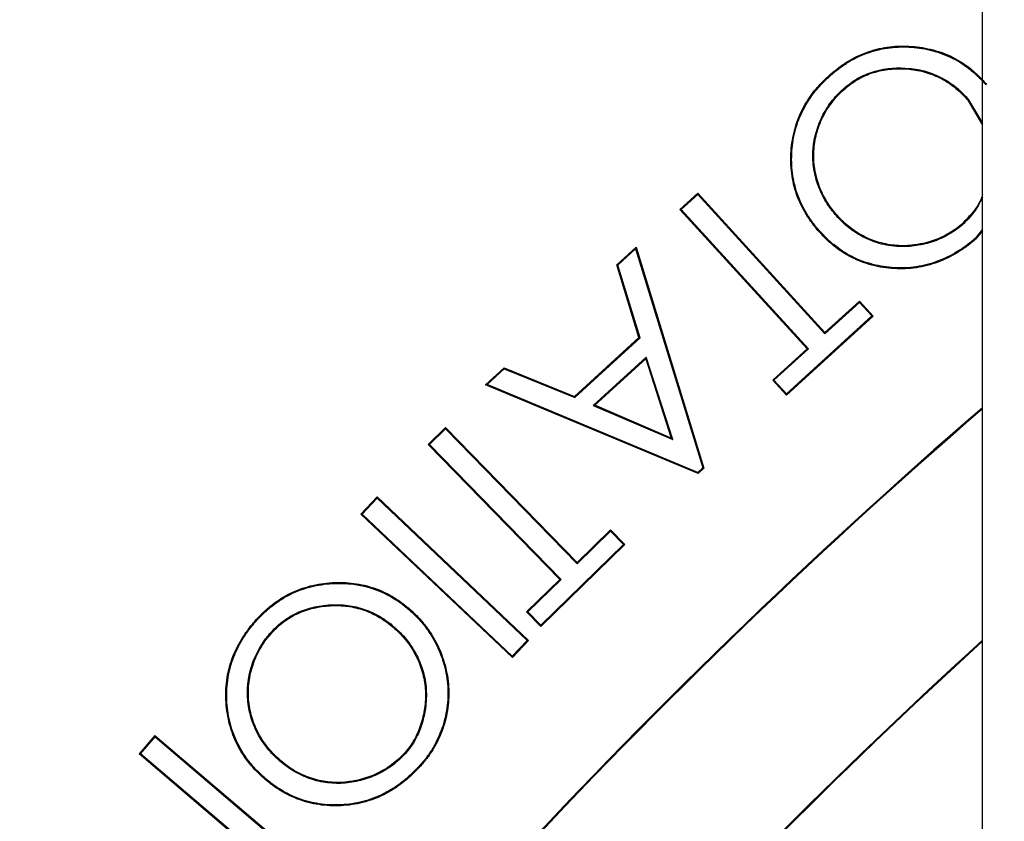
# Model space of a CAD drawing. Header units: inches. Extents: x -41.9 to 31, y -36.4 to 51.2.
# Tile 28 of 58: x -3.4 to -2.3, y 3.4 to 4.3. Entities that reach past the tile are written whole.
import ezdxf

# ---------------------------------------------------------------- set-up
doc = ezdxf.new("R2010")
doc.units = ezdxf.units.IN
doc.header["$MEASUREMENT"] = 0

msp = doc.modelspace()

# ---------------------------------------------------------------- linework, layer by layer
at = {"color": 7, "linetype": 'Continuous', "lineweight": 25}
for p, q in [((-2.3622, -35.6299), (-2.3622, 11.811)), ((-2.5316, 4.2813), (-2.5309, 4.2805)), ((-2.5168, 4.2652), (-2.5161, 4.2644)), ((-2.3777, 4.2512), (-2.3785, 4.2506)), ((-2.3785, 4.2506), (-2.3622, 4.2227)), ((-2.3777, 4.2512), (-2.3622, 4.2247)), ((-2.6826, 4.146), (-2.7026, 4.1277)), ((-2.6826, 4.146), (-2.6826, 4.1445)), ((-2.6826, 4.146), (-2.5395, 3.9892)), ((-2.7011, 4.1276), (-2.6826, 4.1445)), ((-2.6826, 4.1445), (-2.5395, 3.9878)), ((-2.7011, 4.1276), (-2.7026, 4.1277)), ((-2.5595, 3.9709), (-2.7026, 4.1277)), ((-2.5581, 3.9708), (-2.7011, 4.1276)), ((-2.527, 4.1227), (-2.5278, 4.122)), ((-2.5472, 4.1055), (-2.548, 4.1048)), ((-2.3849, 4.1102), (-2.3856, 4.111)), ((-2.3622, 4.1054), (-2.3705, 4.0949)), ((-2.3622, 4.1038), (-2.3698, 4.0942)), ((-2.3698, 4.0942), (-2.3705, 4.0949)), ((-2.7521, 4.0852), (-2.7738, 4.0653)), ((-2.7726, 4.065), (-2.7526, 4.0833)), ((-2.7521, 4.0852), (-2.7526, 4.0833)), ((-2.7526, 4.0833), (-2.6768, 3.837)), ((-2.7521, 4.0852), (-2.6756, 3.8367)), ((-2.7726, 4.065), (-2.7738, 4.0653)), ((-2.7488, 3.9835), (-2.7738, 4.0653)), ((-2.7476, 3.9832), (-2.7726, 4.065)), ((-2.5395, 3.9892), (-2.5007, 4.0247)), ((-2.5007, 4.0232), (-2.5007, 4.0247)), ((-2.4853, 4.0078), (-2.5007, 4.0247)), ((-2.5395, 3.9878), (-2.5007, 4.0232)), ((-2.5007, 4.0232), (-2.4867, 4.0079)), ((-2.4867, 4.0079), (-2.5828, 3.9201)), ((-2.4853, 4.0078), (-2.5828, 3.9187)), ((-2.4853, 4.0078), (-2.4867, 4.0079)), ((-2.8213, 3.9173), (-2.7488, 3.9835)), ((-2.821, 3.9161), (-2.7476, 3.9832)), ((-2.7488, 3.9835), (-2.7476, 3.9832)), ((-2.5395, 3.9892), (-2.5395, 3.9878)), ((-2.5982, 3.9356), (-2.5595, 3.9709)), ((-2.5968, 3.9355), (-2.5581, 3.9708)), ((-2.5595, 3.9709), (-2.5581, 3.9708)), ((-2.7408, 3.9615), (-2.8002, 3.9073)), ((-2.7983, 3.9076), (-2.7412, 3.9596)), ((-2.7412, 3.9596), (-2.7408, 3.9615)), ((-2.7412, 3.9596), (-2.7125, 3.8705)), ((-2.7108, 3.8687), (-2.7408, 3.9615)), ((-2.9007, 3.9495), (-2.9217, 3.9304)), ((-2.9198, 3.9307), (-2.9004, 3.9483)), ((-2.9007, 3.9495), (-2.9004, 3.9483)), ((-2.9007, 3.9495), (-2.8213, 3.9173)), ((-2.9004, 3.9483), (-2.821, 3.9161)), ((-2.5982, 3.9356), (-2.5968, 3.9355)), ((-2.5982, 3.9356), (-2.5828, 3.9187)), ((-2.5828, 3.9201), (-2.5968, 3.9355)), ((-2.9198, 3.9307), (-2.9217, 3.9304)), ((-2.6822, 3.8306), (-2.9217, 3.9304)), ((-2.6824, 3.8318), (-2.9198, 3.9307)), ((-2.8213, 3.9173), (-2.821, 3.9161)), ((-2.5828, 3.9201), (-2.5828, 3.9187)), ((-2.8002, 3.9073), (-2.7983, 3.9076)), ((-2.8002, 3.9073), (-2.7108, 3.8687)), ((-2.7125, 3.8705), (-2.7983, 3.9076)), ((-2.9666, 3.8823), (-2.986, 3.8634)), ((-2.9845, 3.8633), (-2.9666, 3.8808)), ((-2.9666, 3.8823), (-2.9666, 3.8808)), ((-2.9666, 3.8823), (-2.8184, 3.7304)), ((-2.9666, 3.8808), (-2.8184, 3.729)), ((-2.7125, 3.8705), (-2.7108, 3.8687)), ((-2.9845, 3.8633), (-2.986, 3.8634)), ((-2.8378, 3.7115), (-2.986, 3.8634)), ((-2.8364, 3.7115), (-2.9845, 3.8633)), ((-2.6768, 3.837), (-2.6824, 3.8318)), ((-2.6822, 3.8306), (-2.6756, 3.8367)), ((-2.6768, 3.837), (-2.6756, 3.8367)), ((-2.6822, 3.8306), (-2.6824, 3.8318)), ((-3.0436, 3.8042), (-3.0619, 3.7848)), ((-3.0605, 3.7849), (-3.0436, 3.8027)), ((-3.0436, 3.8042), (-3.0436, 3.8027)), ((-3.0436, 3.8042), (-2.873, 3.6428)), ((-3.0436, 3.8027), (-2.8745, 3.6428)), ((-3.0605, 3.7849), (-3.0619, 3.7848)), ((-2.8913, 3.6235), (-3.0619, 3.7848)), ((-2.8914, 3.625), (-3.0605, 3.7849)), ((-2.8184, 3.7304), (-2.7808, 3.7672)), ((-2.8184, 3.729), (-2.7808, 3.7657)), ((-2.7808, 3.7657), (-2.7808, 3.7672)), ((-2.7648, 3.7508), (-2.7808, 3.7672)), ((-2.7663, 3.7508), (-2.7808, 3.7657)), ((-2.7663, 3.7508), (-2.8593, 3.66)), ((-2.7648, 3.7508), (-2.8593, 3.6586)), ((-2.7648, 3.7508), (-2.7663, 3.7508)), ((-2.8184, 3.7304), (-2.8184, 3.729)), ((-2.8753, 3.6749), (-2.8378, 3.7115)), ((-2.8738, 3.6749), (-2.8364, 3.7115)), ((-2.8378, 3.7115), (-2.8364, 3.7115)), ((-3.0049, 3.6763), (-3.0056, 3.6755)), ((-2.8753, 3.6749), (-2.8738, 3.6749)), ((-2.8753, 3.6749), (-2.8593, 3.6586)), ((-2.8738, 3.6749), (-2.8593, 3.66)), ((-3.1796, 3.6662), (-3.1788, 3.6655)), ((-2.8593, 3.66), (-2.8593, 3.6586)), ((-3.1628, 3.6522), (-3.162, 3.6515)), ((-3.0228, 3.6566), (-3.0235, 3.6558)), ((-2.8745, 3.6428), (-2.8914, 3.625)), ((-2.8913, 3.6235), (-2.873, 3.6428)), ((-2.8745, 3.6428), (-2.873, 3.6428)), ((-2.8913, 3.6235), (-2.8914, 3.625)), ((-3.2937, 3.5358), (-3.3115, 3.5151)), ((-3.2937, 3.5358), (-3.2936, 3.5344)), ((-3.2937, 3.5358), (-3.1152, 3.3839)), ((-3.31, 3.5152), (-3.2936, 3.5344)), ((-3.2936, 3.5344), (-3.1167, 3.3838)), ((-3.31, 3.5152), (-3.3115, 3.5151)), ((-3.1765, 3.4002), (-3.3115, 3.5151)), ((-3.1737, 3.3992), (-3.31, 3.5152)), ((-3.0116, 3.5156), (-3.0124, 3.5163)), ((-3.1543, 3.5094), (-3.155, 3.5086)), ((-2.9945, 3.5016), (-2.9953, 3.5023)), ((-3.172, 3.4898), (-3.1726, 3.489))]:
    msp.add_line(p, q, dxfattribs=at)
for centre, radius, start, end in [((0, 0), 19.685, 94.35868, 263.1079), ((0, 0), 15.5228, 95.56335, 178.61935), ((0, 0), 15.5118, 95.61223, 178.61837), ((2.0116, -1.1614), 6.6929, 130.80623, 144), ((2.0116, -1.1614), 6.6919, 130.81385, 143.99117), ((2.0116, -1.1614), 6.4971, 132.31447, 143.99091), ((2.0116, -1.1614), 6.4961, 132.32274, 144)]:
    msp.add_arc(centre, radius, start, end, dxfattribs=at)
at = {"color": 8, "linetype": 'Continuous', "lineweight": 25}
msp.add_arc((0, 0), 15.5228, 95.56318, 178.61935, dxfattribs=at)
for points, knots in [([(-19.4882, 0), (-19.4837, 0.3189), (-19.4746, 0.9566), (-19.4016, 1.9109), (-19.2852, 2.8607), (-19.1214, 3.8035), (-18.9118, 4.7371), (-18.6565, 5.6594), (-18.3564, 6.568), (-18.012, 7.4608), (-17.6242, 8.3356), (-17.194, 9.1904), (-16.7223, 10.023), (-16.2103, 10.8314), (-15.6593, 11.6138), (-15.0706, 12.3681), (-14.4456, 13.0927), (-13.7858, 13.7858), (-13.0927, 14.4456), (-12.3681, 15.0706), (-11.6138, 15.6593), (-10.8314, 16.2103), (-10.023, 16.7223), (-9.1904, 17.194), (-8.3356, 17.6242), (-7.4608, 18.012), (-6.568, 18.3564), (-5.6594, 18.6566), (-4.7371, 18.9116), (-3.8035, 19.1219), (-2.8605, 19.2833), (-2.0905, 19.3849), (-1.6342, 19.4156), (-1.4961, 19.4249)], [0, 0, 0, 0, 0.0328579, 0.0657157, 0.0985736, 0.1314315, 0.1642893, 0.1971472, 0.2300051, 0.262863, 0.2957208, 0.3285787, 0.3614366, 0.3942944, 0.4271523, 0.4600102, 0.492868, 0.5257259, 0.5585838, 0.5914416, 0.6242995, 0.6571574, 0.6900152, 0.7228731, 0.755731, 0.7885889, 0.8214467, 0.8543046, 0.8871625, 0.9200203, 0.9528782, 0.9857361, 1, 1, 1, 1]), ([(-2.3622, -20.4662), (-2.6068, -20.4372), (-3.1759, -20.3697), (-4.0633, -20.209), (-5.0228, -19.9932), (-5.97, -19.7303), (-6.9006, -19.4239), (-7.8127, -19.0748), (-8.7063, -18.6833), (-9.5815, -18.2495), (-10.4382, -17.7731), (-11.274, -17.255), (-12.0842, -16.6976), (-12.8646, -16.104), (-13.6132, -15.4764), (-14.3302, -14.8151), (-15.0157, -14.1201), (-15.6695, -13.391), (-16.2901, -12.6289), (-16.8739, -11.8374), (-17.418, -11.021), (-17.921, -10.1832), (-18.3828, -9.324), (-18.8037, -8.4435), (-19.1834, -7.5413), (-19.521, -6.6186), (-19.8144, -5.68), (-20.0621, -4.7306), (-20.2637, -3.7743), (-20.4194, -2.8113), (-20.5295, -1.8415), (-20.5937, -0.8649), (-20.6116, 0.1174), (-20.5824, 1.1005), (-20.5066, 2.0791), (-20.3849, 3.0492), (-20.2177, 4.0104), (-20.0052, 4.9628), (-19.7472, 5.9064), (-19.4435, 6.8404), (-19.095, 7.7603), (-18.7041, 8.6601), (-18.2729, 9.5373), (-17.8004, 10.3903), (-17.288, 11.2212), (-16.7356, 12.0286), (-16.1433, 12.8121), (-15.543, 13.532), (-14.9437, 14.1895), (-14.3533, 14.7866), (-13.7405, 15.358), (-13.1058, 15.9038), (-12.4485, 16.4235), (-11.7718, 16.9183), (-11.3041, 17.2245), (-11.0706, 17.3774)], [0, 0, 0, 0, 0.01458, 0.033924, 0.053365, 0.072787, 0.092102, 0.111354, 0.130586, 0.149844, 0.169168, 0.188599, 0.208043, 0.227371, 0.246628, 0.265857, 0.285102, 0.304407, 0.323816, 0.343267, 0.362616, 0.381879, 0.401106, 0.420346, 0.439641, 0.459038, 0.478496, 0.49784, 0.517106, 0.536338, 0.555578, 0.574872, 0.594261, 0.613726, 0.633082, 0.652354, 0.671587, 0.690824, 0.710107, 0.729483, 0.748952, 0.768326, 0.787549, 0.8068, 0.82604, 0.845324, 0.864697, 0.884172, 0.900798, 0.917357, 0.933878, 0.950386, 0.96691, 0.983475, 1, 1, 1, 1]), ([(-1.4554, 15.4814), (-1.5509, 15.474), (-1.9363, 15.4438), (-2.6068, 15.3412), (-3.4632, 15.1736), (-4.3084, 14.9548), (-5.1402, 14.6899), (-5.9558, 14.3786), (-6.7526, 14.022), (-7.5282, 13.6213), (-8.2802, 13.1778), (-9.006, 12.6928), (-9.7035, 12.1678), (-10.3705, 11.6046), (-11.0049, 11.0049), (-11.6046, 10.3705), (-12.1678, 9.7035), (-12.6928, 9.006), (-13.1778, 8.2802), (-13.6213, 7.5282), (-14.022, 6.7526), (-14.3786, 5.9558), (-14.6899, 5.1402), (-14.955, 4.3085), (-15.173, 3.4631), (-15.3437, 2.607), (-15.464, 1.7425), (-15.5326, 0.9971), (-15.5414, 0.5401), (-15.5446, 0.374)], [0, 0, 0, 0, 0.012709, 0.051319, 0.089928, 0.128538, 0.167147, 0.205757, 0.244366, 0.282976, 0.321585, 0.360195, 0.398804, 0.437414, 0.476023, 0.514633, 0.553243, 0.591852, 0.630462, 0.669071, 0.707681, 0.74629, 0.7849, 0.823509, 0.862119, 0.900728, 0.939338, 0.977947, 1, 1, 1, 1]), ([(-2.7559, 12.2845), (-2.855, 12.2637), (-3.2113, 12.1889), (-3.8116, 12.0102), (-4.5531, 11.7508), (-5.2764, 11.4424), (-5.9817, 11.0892), (-6.6636, 10.6923), (-7.3187, 10.2543), (-7.9434, 9.7776), (-8.5375, 9.2632), (-9.0995, 8.7117), (-9.6273, 8.125), (-10.1171, 7.5068), (-10.5664, 6.8611), (-10.9741, 6.1895), (-11.34, 5.4929), (-11.6621, 4.7734), (-11.9389, 4.0349), (-12.1685, 3.2816), (-12.3503, 2.5171), (-12.4839, 1.7422), (-12.5691, 0.9586), (-12.6046, 0.1704), (-12.5906, -0.6172), (-12.5271, -1.4006), (-12.4149, -2.1782), (-12.2536, -2.9485), (-12.0452, -3.71), (-11.7843, -4.4546), (-11.5837, -4.9649), (-11.4582, -5.2193), (-11.4485, -5.2389)], [0, 0, 0, 0, 0.013556, 0.04875, 0.083741, 0.118737, 0.153944, 0.189303, 0.224331, 0.259405, 0.29446, 0.329499, 0.364777, 0.400066, 0.435047, 0.470045, 0.505209, 0.54034, 0.57554, 0.610748, 0.645732, 0.680701, 0.715973, 0.75122, 0.786285, 0.821386, 0.856391, 0.891421, 0.926714, 0.962021, 0.99707, 1, 1, 1, 1]), ([(-2.7559, 11.8864), (-2.841, 11.8661), (-3.0577, 11.8143), (-3.2907, 11.75), (-3.4566, 11.7011), (-3.5112, 11.6848), (-3.5663, 11.668), (-3.6221, 11.6507), (-3.6784, 11.633), (-3.8182, 11.5882), (-4.0284, 11.5173), (-4.295, 11.4198), (-4.5243, 11.3303), (-4.7169, 11.251), (-4.8735, 11.1836), (-5.0039, 11.1256), (-5.1478, 11.0597), (-5.3427, 10.9671), (-5.5874, 10.8445), (-5.8507, 10.7043), (-6.1044, 10.5612), (-6.3487, 10.4159), (-6.5773, 10.2726), (-6.791, 10.1322), (-6.9905, 9.9953), (-7.1826, 9.8579), (-7.3672, 9.7205), (-7.5445, 9.5832), (-7.8059, 9.3734), (-8.147, 9.0812), (-8.5592, 8.6937), (-8.8669, 8.3764), (-9.0806, 8.1419), (-9.2077, 7.9979), (-9.3328, 7.8517), (-9.4557, 7.7034), (-9.5764, 7.5529), (-9.6949, 7.4004), (-9.867, 7.1716), (-10.095, 6.8505), (-10.3764, 6.4183), (-10.6251, 5.9969), (-10.8408, 5.5966), (-10.9767, 5.3233), (-11.0669, 5.1318), (-11.1138, 5.0298), (-11.1602, 4.9262), (-11.2063, 4.821), (-11.2518, 4.7141), (-11.3515, 4.4739), (-11.4902, 4.1119), (-11.6487, 3.6387), (-11.7753, 3.2056), (-11.8732, 2.8209), (-11.948, 2.4845), (-12.0044, 2.1959), (-12.0471, 1.9475), (-12.0745, 1.768), (-12.0941, 1.6285), (-12.1089, 1.5156), (-12.1243, 1.3874), (-12.1384, 1.2593), (-12.1634, 1.0074), (-12.1924, 0.6097), (-12.208, 0.0677), (-12.2006, -0.3487), (-12.1883, -0.6178), (-12.1813, -0.742), (-12.1731, -0.8657), (-12.1636, -0.9891), (-12.1529, -1.1121), (-12.141, -1.2347), (-12.1227, -1.4048), (-12.0944, -1.633), (-12.0507, -1.9295), (-11.9936, -2.2568), (-11.9207, -2.6141), (-11.8292, -3.0006), (-11.716, -3.4152), (-11.5782, -3.8566), (-11.409, -4.3289), (-11.246, -4.7383), (-11.1301, -4.988), (-11.091, -5.0722)], [0, 0, 0, 0, 0.012148, 0.030923, 0.033525, 0.036159, 0.038826, 0.041526, 0.044259, 0.047025, 0.061904, 0.075036, 0.086421, 0.096059, 0.103948, 0.110088, 0.115857, 0.125913, 0.140037, 0.153836, 0.16731, 0.180459, 0.193283, 0.204752, 0.215947, 0.226869, 0.237517, 0.247891, 0.257991, 0.28404, 0.310203, 0.336478, 0.345352, 0.354239, 0.363138, 0.37205, 0.380974, 0.389911, 0.398861, 0.4207, 0.444554, 0.470419, 0.488593, 0.507642, 0.512775, 0.517969, 0.523223, 0.528536, 0.533909, 0.539343, 0.564627, 0.587705, 0.608576, 0.627244, 0.642795, 0.656398, 0.668053, 0.677762, 0.681607, 0.687595, 0.693569, 0.69953, 0.705476, 0.728706, 0.754849, 0.780714, 0.786482, 0.792235, 0.797974, 0.803699, 0.809409, 0.815106, 0.820789, 0.833152, 0.847018, 0.862385, 0.879254, 0.897627, 0.917504, 0.93889, 0.961787, 0.987125, 1, 1, 1, 1]), ([(-10.7424, -4.9096), (-10.8056, -4.767), (-10.9655, -4.4064), (-11.1754, -3.8117), (-11.3762, -3.1316), (-11.5324, -2.443), (-11.646, -1.7467), (-11.7156, -1.0424), (-11.7403, -0.333), (-11.719, 0.3766), (-11.6524, 1.081), (-11.5419, 1.7783), (-11.3882, 2.4685), (-11.1915, 3.1511), (-10.9528, 3.8224), (-10.674, 4.4779), (-10.357, 5.1142), (-10.0025, 5.7308), (-9.6103, 6.3279), (-9.1808, 6.9032), (-8.7166, 7.4527), (-8.2208, 7.9728), (-7.6953, 8.4614), (-7.1398, 8.9184), (-6.5542, 9.3434), (-5.9404, 9.7333), (-5.3028, 10.0849), (-4.6459, 10.3954), (-3.9718, 10.6653), (-3.2792, 10.8899), (-2.7413, 11.0382), (-2.4317, 11.0963), (-2.3622, 11.1093)], [0, 0, 0, 0, 0.022745, 0.057492, 0.091999, 0.126378, 0.160754, 0.195254, 0.230008, 0.264731, 0.299223, 0.33362, 0.368049, 0.402634, 0.437416, 0.472011, 0.506451, 0.540856, 0.575347, 0.610048, 0.644776, 0.679266, 0.713641, 0.748024, 0.782548, 0.817336, 0.852021, 0.886487, 0.920875, 0.955322, 0.989972, 1, 1, 1, 1]), ([(-10.6151, -4.8503), (-10.6526, -4.7678), (-10.7849, -4.4766), (-10.9722, -3.9623), (-11.1764, -3.3108), (-11.3379, -2.6506), (-11.4598, -1.983), (-11.5406, -1.3083), (-11.5796, -0.6275), (-11.5759, 0.0541), (-11.5292, 0.7331), (-11.441, 1.4062), (-11.3119, 2.0734), (-11.1425, 2.7335), (-10.9331, 3.3851), (-10.6852, 4.0237), (-10.4003, 4.6464), (-10.0802, 5.2504), (-9.7246, 5.8366), (-9.334, 6.4032), (-8.9091, 6.9485), (-8.4528, 7.4681), (-7.9672, 7.9597), (-7.4541, 8.4213), (-6.9125, 8.8537), (-6.3436, 9.255), (-5.7486, 9.6231), (-5.1328, 9.9545), (-4.4984, 10.2476), (-3.8484, 10.5025), (-3.1805, 10.7147), (-2.6838, 10.8505), (-2.4072, 10.9022), (-2.3622, 10.9106)], [0, 0, 0, 0, 0.013432, 0.047414, 0.081209, 0.114917, 0.148509, 0.18226, 0.216145, 0.250124, 0.283838, 0.317569, 0.351248, 0.385005, 0.41893, 0.452933, 0.486665, 0.520401, 0.554061, 0.58794, 0.62186, 0.655784, 0.689482, 0.723131, 0.756739, 0.790641, 0.824536, 0.858455, 0.892127, 0.925771, 0.959424, 0.993396, 1, 1, 1, 1]), ([(-2.3622, 10.8941), (-2.5203, 10.8616), (-2.9109, 10.7813), (-3.5213, 10.6014), (-4.192, 10.3617), (-4.8439, 10.0767), (-5.4728, 9.7507), (-6.0746, 9.3857), (-6.6484, 8.983), (-7.1943, 8.5425), (-7.7099, 8.0641), (-8.1932, 7.5538), (-8.6447, 7.0182), (-9.0613, 6.4599), (-9.4437, 5.8789), (-9.7912, 5.2762), (-10.1024, 4.6533), (-10.3756, 4.0139), (-10.6093, 3.3618), (-10.803, 2.6993), (-10.9569, 2.0271), (-11.0705, 1.3456), (-11.1433, 0.6577), (-11.1745, -0.0333), (-11.1647, -0.7232), (-11.1143, -1.4104), (-11.0233, -2.0938), (-10.8917, -2.773), (-10.7186, -3.4444), (-10.5154, -4.086), (-10.3506, -4.4956), (-10.2723, -4.6904)], [0, 0, 0, 0, 0.023754, 0.058701, 0.093701, 0.128851, 0.163811, 0.198566, 0.233237, 0.268018, 0.303059, 0.338273, 0.373235, 0.408126, 0.442972, 0.477963, 0.513076, 0.54819, 0.583188, 0.618055, 0.652914, 0.687922, 0.723057, 0.758116, 0.793146, 0.828014, 0.862927, 0.897959, 0.933135, 0.968195, 1, 1, 1, 1]), ([(-2.7766, 10.6093), (-2.7822, 10.6081), (-3.0159, 10.5575), (-3.4684, 10.4164), (-4.1304, 10.1828), (-4.773, 9.9007), (-5.3926, 9.5795), (-5.9849, 9.2199), (-6.5499, 8.8232), (-7.0877, 8.389), (-7.5961, 7.9171), (-8.0731, 7.4132), (-8.5189, 6.8845), (-8.9301, 6.3335), (-9.3073, 5.7607), (-9.6504, 5.1659), (-9.958, 4.5509), (-10.228, 3.9196), (-10.4587, 3.2763), (-10.6499, 2.6233), (-10.8018, 1.9608), (-10.9142, 1.2886), (-10.9864, 0.6093), (-11.0174, -0.0729), (-11.0079, -0.7536), (-10.9584, -1.4309), (-10.8689, -2.1049), (-10.7391, -2.7755), (-10.5681, -3.4387), (-10.372, -4.0594), (-10.2147, -4.4509), (-10.1428, -4.63)], [0, 0, 0, 0, 0.00088, 0.036602, 0.072502, 0.108581, 0.144342, 0.179887, 0.215382, 0.25099, 0.286884, 0.323025, 0.358928, 0.394695, 0.430448, 0.466308, 0.5024, 0.538512, 0.574385, 0.610142, 0.645903, 0.681786, 0.717912, 0.753999, 0.789874, 0.825654, 0.861452, 0.89739, 0.933562, 0.969593, 1, 1, 1, 1])]:
    msp.add_open_spline(points, degree=3, knots=knots, dxfattribs=at)
at = {"color": 7, "linetype": 'Continuous', "lineweight": 25}
for points, knots in [([(-9.7655, -4.4541), (-9.8176, -4.3419), (-9.9679, -4.0181), (-10.1707, -3.462), (-10.3764, -2.7893), (-10.5358, -2.1022), (-10.6502, -1.4071), (-10.7187, -0.7084), (-10.742, -0.0077), (-10.7196, 0.6952), (-10.6509, 1.397), (-10.5365, 2.0924), (-10.3772, 2.7766), (-10.1742, 3.4475), (-9.9273, 4.1054), (-9.637, 4.7478), (-9.3051, 5.3699), (-8.9345, 5.9672), (-8.5269, 6.5375), (-8.0823, 7.0811), (-7.6017, 7.5965), (-7.088, 8.0794), (-6.5451, 8.5265), (-5.9761, 8.936), (-5.3808, 9.3075), (-4.7605, 9.6411), (-4.1183, 9.9314), (-3.5648, 10.1464), (-3.2221, 10.2471), (-3.104, 10.2818)], [0, 0, 0, 0, 0.020258, 0.058481, 0.096847, 0.135471, 0.173942, 0.212193, 0.250406, 0.288729, 0.327327, 0.365856, 0.404126, 0.442331, 0.480628, 0.519177, 0.55775, 0.596056, 0.634265, 0.672531, 0.711034, 0.749635, 0.787969, 0.826172, 0.864417, 0.902855, 0.941478, 0.97984, 1, 1, 1, 1]), ([(-9.6831, -4.4157), (-9.7346, -4.3047), (-9.8834, -3.9838), (-10.0844, -3.4322), (-10.2882, -2.7652), (-10.4459, -2.0843), (-10.5593, -1.3955), (-10.6272, -0.7028), (-10.6503, -0.0072), (-10.628, 0.6896), (-10.56, 1.3855), (-10.4465, 2.0748), (-10.2885, 2.7532), (-10.0872, 3.4185), (-9.8425, 4.0707), (-9.5548, 4.7074), (-9.2258, 5.3241), (-8.8585, 5.9164), (-8.4539, 6.4825), (-8.0132, 7.0216), (-7.537, 7.5324), (-7.0282, 8.0113), (-6.4901, 8.4548), (-5.9257, 8.8615), (-5.3357, 9.2302), (-4.7207, 9.5615), (-4.0841, 9.8492), (-3.5589, 10.0547), (-3.243, 10.1481), (-3.1496, 10.1758)], [0, 0, 0, 0, 0.020297, 0.05868, 0.097271, 0.135987, 0.174538, 0.213029, 0.251399, 0.289933, 0.328628, 0.367323, 0.405767, 0.444127, 0.482565, 0.521274, 0.559966, 0.598471, 0.636829, 0.67534, 0.713929, 0.752626, 0.791183, 0.829551, 0.867966, 0.906559, 0.945352, 0.983839, 1, 1, 1, 1]), ([(-2.5316, 4.2813), (-2.5285, 4.2838), (-2.5222, 4.2889), (-2.5085, 4.2978), (-2.4901, 4.3063), (-2.4663, 4.3116), (-2.4417, 4.312), (-2.4175, 4.3081), (-2.3946, 4.2995), (-2.3776, 4.2884), (-2.3656, 4.2776), (-2.3601, 4.2715), (-2.3574, 4.2685)], [0, 0, 0, 0, 0.062566, 0.125124, 0.250074, 0.373236, 0.499992, 0.627082, 0.74993, 0.874875, 0.937436, 1, 1, 1, 1]), ([(-2.5309, 4.2805), (-2.5278, 4.283), (-2.5247, 4.2856), (-2.5182, 4.2903), (-2.5148, 4.2925), (-2.5078, 4.2965), (-2.5043, 4.2984), (-2.497, 4.3018), (-2.4932, 4.3032), (-2.4856, 4.3058), (-2.4817, 4.3069), (-2.4739, 4.3087), (-2.4699, 4.3093), (-2.458, 4.3107), (-2.4499, 4.3109), (-2.4338, 4.3097), (-2.4259, 4.3084), (-2.4103, 4.3043), (-2.4028, 4.3014), (-2.3884, 4.2942), (-2.3817, 4.2898), (-2.3723, 4.2822), (-2.3693, 4.2795), (-2.3636, 4.2739), (-2.3609, 4.2709), (-2.3582, 4.2679)], [0.0001273, 0.0001273, 0.0001273, 0.0001273, 0.0625, 0.0625, 0.125, 0.125, 0.1875, 0.1875, 0.25, 0.25, 0.3125, 0.3125, 0.375, 0.375, 0.5, 0.5, 0.625, 0.625, 0.75, 0.75, 0.875, 0.875, 0.9375, 0.9375, 0.999872, 0.999872, 0.999872, 0.999872]), ([(-2.548, 4.1048), (-2.5506, 4.108), (-2.5558, 4.1144), (-2.5646, 4.1284), (-2.5731, 4.1472), (-2.5781, 4.1715), (-2.5781, 4.1965), (-2.5735, 4.221), (-2.5638, 4.244), (-2.552, 4.2609), (-2.5409, 4.2731), (-2.5347, 4.2785), (-2.5316, 4.2813)], [0, 0, 0, 0, 0.062566, 0.125126, 0.250069, 0.372906, 0.50001, 0.626062, 0.749898, 0.874874, 0.937431, 1, 1, 1, 1]), ([(-2.5472, 4.1055), (-2.5498, 4.1087), (-2.5524, 4.1119), (-2.5571, 4.1185), (-2.5593, 4.122), (-2.5634, 4.1291), (-2.5653, 4.1327), (-2.5686, 4.1402), (-2.57, 4.144), (-2.5738, 4.1557), (-2.5754, 4.1637), (-2.5771, 4.18), (-2.5771, 4.1882), (-2.5756, 4.2045), (-2.5741, 4.2126), (-2.5694, 4.2283), (-2.5662, 4.2358), (-2.5583, 4.2502), (-2.5536, 4.2569), (-2.5457, 4.2663), (-2.5429, 4.2693), (-2.5371, 4.275), (-2.534, 4.2778), (-2.5309, 4.2805)], [0.0001318, 0.0001318, 0.0001318, 0.0001318, 0.0625, 0.0625, 0.125, 0.125, 0.1875, 0.1875, 0.25, 0.25, 0.375, 0.375, 0.5, 0.5, 0.625, 0.625, 0.75, 0.75, 0.875, 0.875, 0.9375, 0.9375, 0.9998748, 0.9998748, 0.9998748, 0.9998748]), ([(-2.5168, 4.2652), (-2.5143, 4.2672), (-2.5092, 4.2712), (-2.4982, 4.278), (-2.4771, 4.2866), (-2.4507, 4.2882), (-2.4253, 4.2836), (-2.4072, 4.2762), (-2.3937, 4.2672), (-2.3841, 4.2585), (-2.3798, 4.2536), (-2.3777, 4.2512)], [0, 0, 0, 0, 0.062449, 0.125197, 0.250444, 0.49955, 0.624649, 0.749831, 0.874997, 0.937658, 1, 1, 1, 1]), ([(-2.5161, 4.2644), (-2.5136, 4.2664), (-2.5112, 4.2684), (-2.5059, 4.272), (-2.5032, 4.2737), (-2.4947, 4.2783), (-2.4888, 4.2807), (-2.4703, 4.2859), (-2.4573, 4.2868), (-2.4382, 4.2849), (-2.4319, 4.2838), (-2.4227, 4.2811), (-2.4196, 4.2801), (-2.4137, 4.2776), (-2.4108, 4.2762), (-2.4052, 4.2732), (-2.4024, 4.2716), (-2.3971, 4.268), (-2.3946, 4.2661), (-2.3896, 4.262), (-2.3872, 4.2599), (-2.3827, 4.2554), (-2.3806, 4.253), (-2.3785, 4.2506)], [0.0098039, 0.0098039, 0.0098039, 0.0098039, 0.0710784, 0.0710784, 0.1323529, 0.1323529, 0.254902, 0.254902, 0.5, 0.5, 0.622549, 0.622549, 0.6838235, 0.6838235, 0.745098, 0.745098, 0.8063725, 0.8063725, 0.8676471, 0.8676471, 0.9289216, 0.9289216, 0.9901961, 0.9901961, 0.9901961, 0.9901961]), ([(-2.5278, 4.122), (-2.529, 4.1235), (-2.5311, 4.126), (-2.5341, 4.1301), (-2.5368, 4.134), (-2.5403, 4.1397), (-2.5441, 4.1471), (-2.5491, 4.1595), (-2.5529, 4.1759), (-2.5537, 4.2026), (-2.5468, 4.2256), (-2.5368, 4.2428), (-2.5309, 4.2509), (-2.5243, 4.2585), (-2.5193, 4.263), (-2.5168, 4.2652)], [0, 0, 0, 0, 0.035222, 0.062511, 0.094404, 0.125083, 0.187703, 0.250358, 0.3755, 0.500657, 0.749643, 0.811873, 0.874899, 0.937531, 1, 1, 1, 1]), ([(-2.527, 4.1227), (-2.5291, 4.1252), (-2.5312, 4.1278), (-2.535, 4.1332), (-2.5368, 4.136), (-2.5402, 4.1417), (-2.5417, 4.1446), (-2.5444, 4.1506), (-2.5457, 4.1537), (-2.5478, 4.1599), (-2.5487, 4.1631), (-2.5502, 4.1695), (-2.5508, 4.1728), (-2.5517, 4.1793), (-2.5519, 4.1826), (-2.5521, 4.1892), (-2.552, 4.1925), (-2.5512, 4.2024), (-2.55, 4.2089), (-2.5463, 4.2216), (-2.5438, 4.2278), (-2.5392, 4.2366), (-2.5376, 4.2394), (-2.534, 4.245), (-2.532, 4.2476), (-2.5279, 4.2528), (-2.5257, 4.2553), (-2.5211, 4.26), (-2.5186, 4.2622), (-2.5161, 4.2644)], [0.0098039, 0.0098039, 0.0098039, 0.0098039, 0.0710784, 0.0710784, 0.1323529, 0.1323529, 0.1936275, 0.1936275, 0.254902, 0.254902, 0.3161765, 0.3161765, 0.377451, 0.377451, 0.4387255, 0.4387255, 0.5, 0.5, 0.622549, 0.622549, 0.745098, 0.745098, 0.8063725, 0.8063725, 0.8676471, 0.8676471, 0.9289216, 0.9289216, 0.9901961, 0.9901961, 0.9901961, 0.9901961]), ([(-2.3622, 4.145), (-2.3624, 4.144), (-2.3642, 4.1367), (-2.3721, 4.1247), (-2.3811, 4.1156), (-2.3856, 4.111)], [0, 0, 0, 0, 0.075426, 0.53786, 1, 1, 1, 1]), ([(-2.3622, 4.1413), (-2.3651, 4.1355), (-2.3709, 4.1239), (-2.3802, 4.1148), (-2.3849, 4.1102)], [0, 0, 0, 0, 0.495566, 1, 1, 1, 1]), ([(-2.3849, 4.1102), (-2.3875, 4.1081), (-2.3913, 4.105), (-2.3969, 4.1014), (-2.4026, 4.0981), (-2.4101, 4.0943), (-2.4226, 4.0897), (-2.4389, 4.0861), (-2.4599, 4.0854), (-2.4815, 4.0896), (-2.5007, 4.0983), (-2.5138, 4.1078), (-2.5221, 4.1156), (-2.5259, 4.1199), (-2.5278, 4.122)], [0, 0, 0, 0, 0.062457, 0.09233, 0.125028, 0.186296, 0.250175, 0.375102, 0.500101, 0.64282, 0.785535, 0.892868, 0.946509, 1, 1, 1, 1]), ([(-2.3856, 4.111), (-2.3881, 4.1089), (-2.3907, 4.1068), (-2.3961, 4.1031), (-2.3989, 4.1014), (-2.4047, 4.0982), (-2.4076, 4.0967), (-2.4137, 4.0941), (-2.4168, 4.093), (-2.423, 4.091), (-2.4262, 4.0901), (-2.4326, 4.0888), (-2.4359, 4.0882), (-2.4457, 4.0869), (-2.4523, 4.0867), (-2.4654, 4.0877), (-2.4719, 4.0889), (-2.4846, 4.0925), (-2.4907, 4.0949), (-2.5024, 4.101), (-2.5079, 4.1047), (-2.5155, 4.1109), (-2.518, 4.1131), (-2.5227, 4.1178), (-2.5248, 4.1202), (-2.527, 4.1227)], [0.0098039, 0.0098039, 0.0098039, 0.0098039, 0.0710784, 0.0710784, 0.1323529, 0.1323529, 0.1936275, 0.1936275, 0.254902, 0.254902, 0.3161765, 0.3161765, 0.377451, 0.377451, 0.5, 0.5, 0.622549, 0.622549, 0.745098, 0.745098, 0.8676471, 0.8676471, 0.9289216, 0.9289216, 0.9901961, 0.9901961, 0.9901961, 0.9901961]), ([(-2.3698, 4.0942), (-2.373, 4.0915), (-2.3795, 4.0862), (-2.3933, 4.077), (-2.412, 4.0676), (-2.4323, 4.0624), (-2.4489, 4.0608), (-2.4657, 4.061), (-2.4864, 4.0641), (-2.5099, 4.073), (-2.5272, 4.0844), (-2.5396, 4.0956), (-2.5452, 4.1018), (-2.548, 4.1048)], [0, 0, 0, 0, 0.062555, 0.125101, 0.250078, 0.374996, 0.437468, 0.500084, 0.627616, 0.74997, 0.874901, 0.937449, 1, 1, 1, 1]), ([(-2.3705, 4.0949), (-2.3737, 4.0923), (-2.3769, 4.0897), (-2.3835, 4.0848), (-2.3869, 4.0825), (-2.3975, 4.076), (-2.405, 4.0723), (-2.4204, 4.0665), (-2.4284, 4.0645), (-2.4448, 4.062), (-2.453, 4.0616), (-2.4695, 4.0626), (-2.4777, 4.0639), (-2.4937, 4.068), (-2.5015, 4.0709), (-2.5162, 4.0784), (-2.5231, 4.083), (-2.5328, 4.0908), (-2.5358, 4.0935), (-2.5416, 4.0994), (-2.5444, 4.1024), (-2.5472, 4.1055)], [0.0000969, 0.0000969, 0.0000969, 0.0000969, 0.0625, 0.0625, 0.125, 0.125, 0.25, 0.25, 0.375, 0.375, 0.5, 0.5, 0.625, 0.625, 0.75, 0.75, 0.875, 0.875, 0.9375, 0.9375, 0.9998694, 0.9998694, 0.9998694, 0.9998694]), ([(-3.1796, 3.6662), (-3.1768, 3.6692), (-3.1712, 3.6751), (-3.1588, 3.6856), (-3.1417, 3.6965), (-3.1187, 3.7049), (-3.0944, 3.7085), (-3.0698, 3.7078), (-3.0459, 3.7022), (-3.0277, 3.6934), (-3.0142, 3.6843), (-3.008, 3.679), (-3.0049, 3.6763)], [0, 0, 0, 0, 0.062561, 0.125113, 0.250071, 0.372576, 0.499995, 0.627038, 0.749943, 0.874887, 0.937441, 1, 1, 1, 1]), ([(-3.1788, 3.6655), (-3.176, 3.6685), (-3.1733, 3.6714), (-3.1674, 3.6769), (-3.1643, 3.6795), (-3.1548, 3.6869), (-3.1479, 3.6913), (-3.1335, 3.6984), (-3.1259, 3.7012), (-3.1103, 3.7051), (-3.1023, 3.7063), (-3.0782, 3.7077), (-3.0619, 3.7058), (-3.0391, 3.6978), (-3.0318, 3.6942), (-3.0215, 3.688), (-3.0181, 3.6857), (-3.0118, 3.6808), (-3.0087, 3.6782), (-3.0056, 3.6755)], [0.000115, 0.000115, 0.000115, 0.000115, 0.0625, 0.0625, 0.125, 0.125, 0.25, 0.25, 0.375, 0.375, 0.5, 0.5, 0.75, 0.75, 0.875, 0.875, 0.9375, 0.9375, 0.9999077, 0.9999077, 0.9999077, 0.9999077]), ([(-3.1628, 3.6522), (-3.1605, 3.6545), (-3.156, 3.6592), (-3.146, 3.6674), (-3.132, 3.6753), (-3.1134, 3.6812), (-3.0939, 3.6835), (-3.0742, 3.6825), (-3.0553, 3.6775), (-3.0408, 3.6703), (-3.0301, 3.6629), (-3.0252, 3.6587), (-3.0228, 3.6566)], [0, 0, 0, 0, 0.062343, 0.125053, 0.25014, 0.37077, 0.500112, 0.626365, 0.75011, 0.875153, 0.937744, 1, 1, 1, 1]), ([(-3.162, 3.6515), (-3.1598, 3.6538), (-3.1576, 3.6561), (-3.1528, 3.6604), (-3.1504, 3.6625), (-3.1426, 3.6681), (-3.1369, 3.6713), (-3.1252, 3.6764), (-3.119, 3.6783), (-3.1065, 3.6809), (-3.1001, 3.6817), (-3.0873, 3.6821), (-3.0809, 3.6818), (-3.0682, 3.6798), (-3.062, 3.6782), (-3.0499, 3.6737), (-3.0442, 3.6708), (-3.036, 3.6657), (-3.0334, 3.6639), (-3.0283, 3.66), (-3.0259, 3.6579), (-3.0235, 3.6558)], [0.0098039, 0.0098039, 0.0098039, 0.0098039, 0.0710784, 0.0710784, 0.1323529, 0.1323529, 0.254902, 0.254902, 0.377451, 0.377451, 0.5, 0.5, 0.622549, 0.622549, 0.745098, 0.745098, 0.8676471, 0.8676471, 0.9289216, 0.9289216, 0.9901961, 0.9901961, 0.9901961, 0.9901961]), ([(-3.0056, 3.6755), (-3.0027, 3.6728), (-2.9997, 3.67), (-2.9943, 3.6641), (-2.9917, 3.661), (-2.9868, 3.6547), (-2.9846, 3.6513), (-2.9803, 3.6445), (-2.9784, 3.6409), (-2.973, 3.6301), (-2.9702, 3.6225), (-2.966, 3.607), (-2.9646, 3.599), (-2.9638, 3.587), (-2.9638, 3.583), (-2.9641, 3.5749), (-2.9645, 3.5709), (-2.9662, 3.559), (-2.968, 3.5511), (-2.9733, 3.5359), (-2.9768, 3.5286), (-2.983, 3.5182), (-2.9852, 3.5148), (-2.99, 3.5084), (-2.9926, 3.5054), (-2.9953, 3.5023)], [0.0000921, 0.0000921, 0.0000921, 0.0000921, 0.0625, 0.0625, 0.125, 0.125, 0.1875, 0.1875, 0.25, 0.25, 0.375, 0.375, 0.5, 0.5, 0.5625, 0.5625, 0.625, 0.625, 0.75, 0.75, 0.875, 0.875, 0.9375, 0.9375, 0.9998905, 0.9998905, 0.9998905, 0.9998905]), ([(-3.0049, 3.6763), (-3.0033, 3.6748), (-3.0003, 3.672), (-2.996, 3.6676), (-2.9922, 3.6632), (-2.9871, 3.6569), (-2.9814, 3.6485), (-2.9735, 3.6343), (-2.9664, 3.6152), (-2.9622, 3.5911), (-2.963, 3.5707), (-2.9661, 3.5547), (-2.9707, 3.5392), (-2.9776, 3.5244), (-2.9866, 3.5108), (-2.9919, 3.5047), (-2.9945, 3.5016)], [0, 0, 0, 0, 0.035197, 0.062541, 0.094573, 0.125105, 0.187643, 0.250175, 0.375108, 0.500027, 0.624934, 0.687969, 0.750016, 0.874928, 0.937463, 1, 1, 1, 1]), ([(-3.1726, 3.489), (-3.1756, 3.4919), (-3.1816, 3.4975), (-3.1923, 3.5102), (-3.2031, 3.5277), (-3.2112, 3.5512), (-3.2145, 3.5759), (-3.2133, 3.6009), (-3.2067, 3.625), (-3.1972, 3.6433), (-3.1877, 3.6568), (-3.1823, 3.6631), (-3.1796, 3.6662)], [0, 0, 0, 0, 0.062561, 0.125119, 0.25007, 0.372221, 0.499998, 0.625646, 0.749912, 0.87488, 0.937436, 1, 1, 1, 1]), ([(-3.172, 3.4898), (-3.1749, 3.4926), (-3.1779, 3.4954), (-3.1835, 3.5014), (-3.1861, 3.5045), (-3.1936, 3.5143), (-3.1979, 3.5213), (-3.2049, 3.5361), (-3.2076, 3.5438), (-3.2113, 3.5598), (-3.2124, 3.5679), (-3.2129, 3.5802), (-3.2129, 3.5843), (-3.2124, 3.5925), (-3.212, 3.5965), (-3.21, 3.6087), (-3.2079, 3.6166), (-3.202, 3.6318), (-3.1982, 3.6391), (-3.1916, 3.6495), (-3.1892, 3.6529), (-3.1842, 3.6593), (-3.1815, 3.6624), (-3.1788, 3.6655)], [0.0001283, 0.0001283, 0.0001283, 0.0001283, 0.0625, 0.0625, 0.125, 0.125, 0.25, 0.25, 0.375, 0.375, 0.5, 0.5, 0.5625, 0.5625, 0.625, 0.625, 0.75, 0.75, 0.875, 0.875, 0.9375, 0.9375, 0.9998869, 0.9998869, 0.9998869, 0.9998869]), ([(-3.155, 3.5086), (-3.1574, 3.5109), (-3.1622, 3.5155), (-3.1687, 3.5232), (-3.1745, 3.5314), (-3.181, 3.5431), (-3.1869, 3.5588), (-3.1912, 3.5852), (-3.1874, 3.609), (-3.1797, 3.6275), (-3.1757, 3.6348), (-3.1721, 3.6403), (-3.1693, 3.6443), (-3.1662, 3.6482), (-3.164, 3.6508), (-3.1628, 3.6522)], [0, 0, 0, 0, 0.062453, 0.125045, 0.18855, 0.250316, 0.375425, 0.500596, 0.749563, 0.812771, 0.874872, 0.905029, 0.937452, 0.964778, 1, 1, 1, 1]), ([(-3.1543, 3.5094), (-3.1567, 3.5116), (-3.1591, 3.5139), (-3.1636, 3.5188), (-3.1657, 3.5213), (-3.1718, 3.5291), (-3.1754, 3.5347), (-3.1812, 3.5466), (-3.1836, 3.5528), (-3.187, 3.5656), (-3.1881, 3.5722), (-3.1885, 3.5821), (-3.1885, 3.5854), (-3.1882, 3.592), (-3.1879, 3.5953), (-3.1863, 3.6051), (-3.1847, 3.6115), (-3.1802, 3.624), (-3.1773, 3.63), (-3.1722, 3.6384), (-3.1703, 3.6412), (-3.1663, 3.6465), (-3.1642, 3.649), (-3.162, 3.6515)], [0.0098039, 0.0098039, 0.0098039, 0.0098039, 0.0710784, 0.0710784, 0.1323529, 0.1323529, 0.254902, 0.254902, 0.377451, 0.377451, 0.5, 0.5, 0.5612745, 0.5612745, 0.622549, 0.622549, 0.745098, 0.745098, 0.8676471, 0.8676471, 0.9289216, 0.9289216, 0.9901961, 0.9901961, 0.9901961, 0.9901961]), ([(-3.0235, 3.6558), (-3.0211, 3.6536), (-3.0187, 3.6514), (-3.0143, 3.6467), (-3.0122, 3.6442), (-3.0082, 3.6391), (-3.0063, 3.6365), (-3.0029, 3.631), (-3.0013, 3.6282), (-2.9984, 3.6225), (-2.997, 3.6195), (-2.9947, 3.6135), (-2.9937, 3.6104), (-2.9919, 3.6042), (-2.9912, 3.6011), (-2.9901, 3.5947), (-2.9896, 3.5915), (-2.9891, 3.5851), (-2.9891, 3.5818), (-2.9892, 3.5754), (-2.9895, 3.5721), (-2.9906, 3.5625), (-2.992, 3.5562), (-2.9948, 3.5469), (-2.9959, 3.5439), (-2.9983, 3.5379), (-2.9997, 3.535), (-3.0028, 3.5293), (-3.0044, 3.5265), (-3.0082, 3.5212), (-3.0103, 3.5187), (-3.0124, 3.5163)], [0.0098039, 0.0098039, 0.0098039, 0.0098039, 0.0710784, 0.0710784, 0.1323529, 0.1323529, 0.1936275, 0.1936275, 0.254902, 0.254902, 0.3161765, 0.3161765, 0.377451, 0.377451, 0.4387255, 0.4387255, 0.5, 0.5, 0.5612745, 0.5612745, 0.622549, 0.622549, 0.745098, 0.745098, 0.8063725, 0.8063725, 0.8676471, 0.8676471, 0.9289216, 0.9289216, 0.9901961, 0.9901961, 0.9901961, 0.9901961]), ([(-3.0228, 3.6566), (-3.0203, 3.6543), (-3.0156, 3.6498), (-3.0072, 3.6399), (-2.9984, 3.6262), (-2.9912, 3.6079), (-2.9881, 3.5912), (-2.988, 3.5772), (-2.9889, 3.567), (-2.9906, 3.5579), (-2.9929, 3.5493), (-2.996, 3.5404), (-3.0002, 3.5315), (-3.0053, 3.5231), (-3.0095, 3.5181), (-3.0116, 3.5156)], [0, 0, 0, 0, 0.064395, 0.124202, 0.24887, 0.374002, 0.499651, 0.570901, 0.642463, 0.694431, 0.749661, 0.812346, 0.874816, 0.937487, 1, 1, 1, 1]), ([(-3.0116, 3.5156), (-3.0139, 3.5132), (-3.0185, 3.5084), (-3.0288, 3.4999), (-3.0432, 3.4914), (-3.0589, 3.4858), (-3.072, 3.483), (-3.0819, 3.4818), (-3.0919, 3.4819), (-3.1052, 3.483), (-3.1214, 3.4872), (-3.1364, 3.4946), (-3.1474, 3.5021), (-3.1524, 3.5065), (-3.155, 3.5086)], [0, 0, 0, 0, 0.062413, 0.124978, 0.249946, 0.374854, 0.437395, 0.499983, 0.562532, 0.625163, 0.750172, 0.87514, 0.937694, 1, 1, 1, 1]), ([(-3.0124, 3.5163), (-3.0146, 3.5139), (-3.0169, 3.5115), (-3.0218, 3.5071), (-3.0243, 3.505), (-3.0296, 3.501), (-3.0324, 3.4992), (-3.038, 3.4959), (-3.0409, 3.4943), (-3.0469, 3.4915), (-3.0499, 3.4903), (-3.0562, 3.4881), (-3.0593, 3.4871), (-3.0657, 3.4854), (-3.0689, 3.4847), (-3.0754, 3.4837), (-3.0787, 3.4832), (-3.0853, 3.4829), (-3.0886, 3.4829), (-3.0951, 3.4832), (-3.0984, 3.4834), (-3.1049, 3.4844), (-3.1082, 3.4851), (-3.1146, 3.4867), (-3.1177, 3.4877), (-3.127, 3.4911), (-3.1329, 3.494), (-3.1413, 3.4992), (-3.1441, 3.5011), (-3.1493, 3.5051), (-3.1518, 3.5072), (-3.1543, 3.5094)], [0.0098039, 0.0098039, 0.0098039, 0.0098039, 0.0710784, 0.0710784, 0.1323529, 0.1323529, 0.1936275, 0.1936275, 0.254902, 0.254902, 0.3161765, 0.3161765, 0.377451, 0.377451, 0.4387255, 0.4387255, 0.5, 0.5, 0.5612745, 0.5612745, 0.622549, 0.622549, 0.6838235, 0.6838235, 0.745098, 0.745098, 0.8676471, 0.8676471, 0.9289216, 0.9289216, 0.9901961, 0.9901961, 0.9901961, 0.9901961]), ([(-2.9945, 3.5016), (-2.9974, 3.4986), (-3.0031, 3.4925), (-3.0156, 3.4815), (-3.033, 3.4699), (-3.0562, 3.4603), (-3.081, 3.4562), (-3.1061, 3.4567), (-3.1306, 3.4623), (-3.1494, 3.4715), (-3.1632, 3.4809), (-3.1695, 3.4863), (-3.1726, 3.489)], [0, 0, 0, 0, 0.062567, 0.125124, 0.250096, 0.37504, 0.500008, 0.624976, 0.749923, 0.874876, 0.937436, 1, 1, 1, 1]), ([(-2.9953, 3.5023), (-2.9981, 3.4993), (-3.001, 3.4963), (-3.0069, 3.4905), (-3.01, 3.4878), (-3.0164, 3.4826), (-3.0198, 3.4801), (-3.0266, 3.4756), (-3.0302, 3.4735), (-3.0411, 3.4677), (-3.0488, 3.4645), (-3.0647, 3.46), (-3.0729, 3.4586), (-3.0893, 3.4574), (-3.0976, 3.4575), (-3.114, 3.4596), (-3.1221, 3.4614), (-3.1377, 3.4669), (-3.1451, 3.4706), (-3.1557, 3.477), (-3.1591, 3.4794), (-3.1657, 3.4844), (-3.1688, 3.4871), (-3.172, 3.4898)], [0.0001069, 0.0001069, 0.0001069, 0.0001069, 0.0625, 0.0625, 0.125, 0.125, 0.1875, 0.1875, 0.25, 0.25, 0.375, 0.375, 0.5, 0.5, 0.625, 0.625, 0.75, 0.75, 0.875, 0.875, 0.9375, 0.9375, 0.9998728, 0.9998728, 0.9998728, 0.9998728])]:
    msp.add_open_spline(points, degree=3, knots=knots, dxfattribs=at)

doc.saveas('drawing.dxf')
